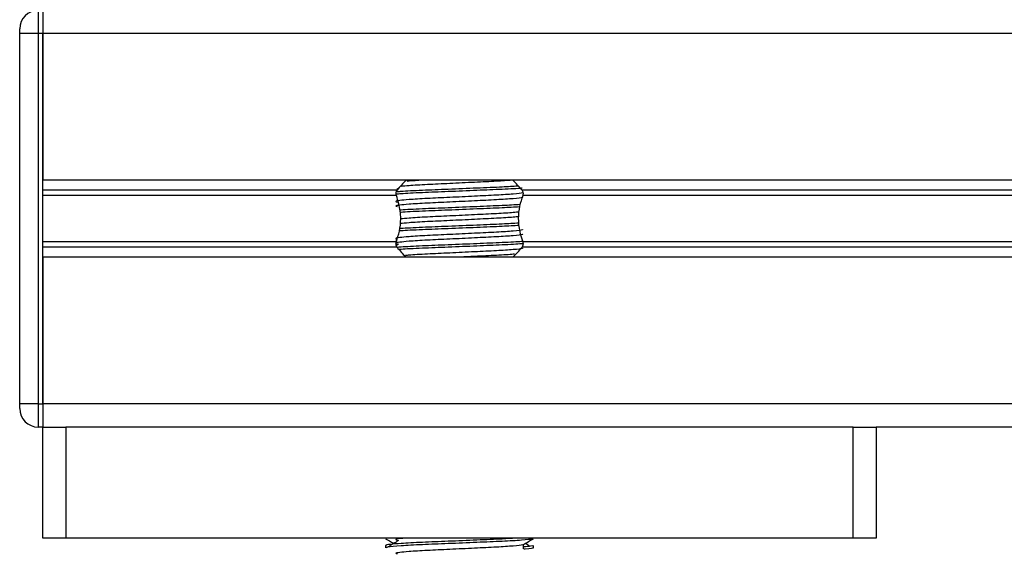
# Model space of a CAD drawing. Header units: millimetres. Extents: x 0 to 420, y 0 to 297.
# Tile 82 of 115: x 292.34 to 297.64, y 202.97 to 205.82. Entities that reach past the tile are written whole.
import ezdxf

# ---------------------------------------------------------------- set-up
doc = ezdxf.new("R2010")
doc.units = ezdxf.units.MM

msp = doc.modelspace()

# ---------------------------------------------------------------- linework, layer by layer
at = {"color": 7, "linetype": 'Continuous', "lineweight": 25}
for p, q in [((292.43658, 205.87108), (292.43658, 205.74637)), ((292.46152, 205.87108), (292.46152, 205.74637)), ((292.46152, 205.87108), (292.46152, 205.74637)), ((292.33682, 205.74637), (292.33682, 205.77131)), ((292.33682, 203.7511), (292.33682, 205.74637)), ((292.43658, 205.74637), (292.33682, 205.74637)), ((292.46152, 205.74637), (292.43658, 205.74637)), ((292.43658, 205.74637), (292.43658, 203.7511)), ((326.87989, 205.74637), (292.46152, 205.74637)), ((292.46152, 205.74637), (292.46152, 204.95575)), ((292.46152, 203.7511), (292.46152, 205.74637)), ((326.87989, 204.95575), (292.46152, 204.95575)), ((294.37748, 204.9109), (294.36862, 204.90547)), ((294.3695, 204.90167), (292.46152, 204.90167)), ((294.36592, 204.87304), (292.46152, 204.87304)), ((324.29851, 204.90167), (295.0429, 204.90167)), ((324.29493, 204.87304), (295.04648, 204.87304)), ((294.36592, 204.62444), (292.46152, 204.62444)), ((294.3695, 204.5958), (292.46152, 204.5958)), ((294.36458, 204.63927), (294.36458, 204.61923)), ((294.37748, 204.61161), (294.36688, 204.60511)), ((324.29851, 204.5958), (295.0429, 204.5958)), ((324.29493, 204.62444), (295.04648, 204.62444)), ((326.87989, 204.54173), (292.46152, 204.54173)), ((292.46152, 204.54173), (292.46152, 203.7511)), ((292.33682, 203.72616), (292.33682, 203.7511)), ((292.43658, 203.7511), (292.33682, 203.7511)), ((292.43658, 203.7511), (292.43658, 203.6264)), ((292.43658, 203.7511), (292.46152, 203.7511)), ((326.87989, 203.7511), (292.46152, 203.7511)), ((292.46152, 203.7511), (292.46152, 203.6264)), ((292.46152, 203.7511), (292.46152, 203.6264)), ((292.46152, 203.6264), (292.43658, 203.6264)), ((292.46152, 203.02782), (292.46152, 203.6264)), ((292.46152, 203.6264), (292.58623, 203.6264)), ((292.58623, 203.6264), (292.58623, 203.02782)), ((296.82617, 203.6264), (292.58623, 203.6264)), ((296.82617, 203.02782), (296.82617, 203.6264)), ((296.82617, 203.6264), (296.95087, 203.6264)), ((322.39054, 203.6264), (296.95087, 203.6264)), ((296.95087, 203.6264), (296.95087, 203.02782)), ((292.58623, 203.02782), (292.46152, 203.02782)), ((296.82617, 203.02782), (292.58623, 203.02782)), ((294.30714, 203.02782), (294.30714, 203.02649)), ((294.36458, 203.02782), (294.36458, 203.01811)), ((295.10525, 203.02649), (295.10525, 203.02782)), ((296.95087, 203.02782), (296.82617, 203.02782)), ((294.30714, 202.98906), (294.30714, 202.97662)), ((295.05125, 202.97045), (295.05125, 202.99478)), ((295.10525, 202.97662), (295.10525, 202.98906))]:
    msp.add_line(p, q, dxfattribs=at)
for centre, radius, start, end in [((292.43658, 205.77131), 0.09976, 90, 180), ((294.7062, 204.64399), 0.42399, 132.66793, 142.57212), ((294.7062, 204.64399), 0.42399, 37.42788, 47.33207), ((294.7062, 204.85349), 0.42399, 217.42788, 226.78945), ((294.7062, 204.85349), 0.42399, 312.66793, 322.57212), ((292.43658, 203.72616), 0.09976, 180, 270)]:
    msp.add_arc(centre, radius, start, end, dxfattribs=at)
for points, knots in [([(295.04438, 204.91312), (295.04297, 204.91296), (295.02331, 204.91072), (294.93787, 204.90674), (294.80159, 204.90093), (294.64546, 204.89434), (294.50236, 204.88884), (294.40192, 204.88389), (294.37274, 204.88098), (294.36444, 204.88015)], [0, 0, 0, 0, 0.0140301, 0.1956147, 0.3770176, 0.5635719, 0.7429639, 0.9268594, 1, 1, 1, 1]), ([(295.02031, 204.92399), (294.99403, 204.92239), (294.93537, 204.91881), (294.79976, 204.91341), (294.64602, 204.90681), (294.50189, 204.90131), (294.4073, 204.89659), (294.3768, 204.89388), (294.3699, 204.89327)], [0, 0, 0, 0, 0.15793939, 0.35255094, 0.5526889, 0.7451431, 0.94242866, 1, 1, 1, 1]), ([(294.98808, 204.95584), (294.96229, 204.95401), (294.90864, 204.9502), (294.78717, 204.94459), (294.65434, 204.93799), (294.52878, 204.93249), (294.437, 204.927), (294.40451, 204.92352), (294.3916, 204.92213)], [0, 0, 0, 0, 0.1645772, 0.3423508, 0.5251783, 0.700979, 0.8811979, 1, 1, 1, 1]), ([(294.5073, 204.95575), (294.47965, 204.95425), (294.44471, 204.95237), (294.42568, 204.95041), (294.42171, 204.95)], [0, 0, 0, 0, 0.7912827, 1, 1, 1, 1]), ([(295.04513, 204.88958), (295.04554, 204.88901), (295.04737, 204.88651), (295.0004, 204.88137), (294.9102, 204.87556), (294.78755, 204.86976), (294.65439, 204.86317), (294.52827, 204.85765), (294.43506, 204.85199), (294.38135, 204.84657), (294.35627, 204.84259), (294.36605, 204.8399), (294.37041, 204.8387)], [0, 0, 0, 0, 0.0351066, 0.1561349, 0.2739528, 0.3916527, 0.5126988, 0.6290926, 0.7484115, 0.8401345, 0.9287498, 1, 1, 1, 1]), ([(295.04529, 204.86588), (295.04638, 204.86491), (295.04966, 204.86201), (295.00109, 204.85644), (294.91002, 204.85062), (294.7876, 204.84482), (294.65437, 204.83823), (294.52827, 204.83271), (294.43506, 204.82705), (294.38136, 204.82163), (294.35628, 204.81765), (294.36605, 204.81496), (294.3704, 204.81377)], [0, 0, 0, 0, 0.059132, 0.1771634, 0.2920638, 0.4068492, 0.5248979, 0.6384095, 0.7547738, 0.8442256, 0.9306466, 1, 1, 1, 1]), ([(294.36592, 204.87304), (294.36575, 204.87351), (294.36478, 204.8763), (294.36382, 204.88183), (294.36419, 204.88926), (294.36595, 204.8958), (294.368, 204.89967), (294.36932, 204.90144), (294.3695, 204.90167)], [0, 0, 0, 0, 0.0508548, 0.3030287, 0.5240656, 0.7365591, 0.9653107, 1, 1, 1, 1]), ([(294.36592, 204.62444), (294.37197, 204.64292), (294.38467, 204.68167), (294.39245, 204.75332), (294.38358, 204.82044), (294.3707, 204.85878), (294.36592, 204.87304)], [0, 0, 0, 0, 0.2384824, 0.5002133, 0.8142029, 1, 1, 1, 1]), ([(295.04648, 204.87304), (295.04043, 204.85456), (295.02772, 204.81581), (295.01994, 204.74416), (295.02882, 204.67704), (295.0417, 204.63869), (295.04648, 204.62444)], [0, 0, 0, 0, 0.2384824, 0.5002133, 0.8142029, 1, 1, 1, 1]), ([(295.0429, 204.90167), (295.04329, 204.90113), (295.04492, 204.89887), (295.04723, 204.89383), (295.04857, 204.88628), (295.04826, 204.87893), (295.04705, 204.87493), (295.04648, 204.87304)], [0, 0, 0, 0, 0.0786657, 0.3295798, 0.5818024, 0.802882, 1, 1, 1, 1]), ([(295.03258, 204.82492), (295.00263, 204.82309), (294.94045, 204.81927), (294.79996, 204.81365), (294.64579, 204.80705), (294.50259, 204.80155), (294.41332, 204.79721), (294.38631, 204.79489), (294.38367, 204.79466)], [0, 0, 0, 0, 0.1833159, 0.3805505, 0.5833859, 0.778434, 0.9783786, 1, 1, 1, 1]), ([(295.02968, 204.81229), (295.00059, 204.81051), (294.93923, 204.80675), (294.79999, 204.80118), (294.64555, 204.79458), (294.50349, 204.78908), (294.41174, 204.78476), (294.38735, 204.78247), (294.38522, 204.78228)], [0, 0, 0, 0, 0.1792693, 0.3781057, 0.5825884, 0.7792206, 0.980789, 1, 1, 1, 1]), ([(295.02421, 204.76051), (295.01585, 204.75925), (294.99362, 204.75589), (294.9083, 204.75085), (294.78811, 204.74506), (294.65413, 204.73846), (294.52874, 204.73296), (294.4347, 204.72732), (294.40093, 204.72367), (294.38662, 204.72212)], [0, 0, 0, 0, 0.0944898, 0.2513541, 0.4080614, 0.5692237, 0.724192, 0.8830549, 1, 1, 1, 1]), ([(295.02688, 204.7858), (295.01784, 204.78442), (294.99505, 204.78094), (294.90841, 204.77579), (294.78808, 204.77), (294.65412, 204.7634), (294.52879, 204.7579), (294.43592, 204.75234), (294.40284, 204.74878), (294.38928, 204.74732)], [0, 0, 0, 0, 0.1028709, 0.2594114, 0.4157952, 0.5766249, 0.7312733, 0.8898082, 1, 1, 1, 1]), ([(295.02752, 204.7124), (294.99908, 204.71066), (294.93834, 204.70694), (294.79995, 204.70142), (294.64562, 204.69481), (294.50327, 204.68932), (294.41044, 204.68491), (294.38541, 204.68254), (294.38241, 204.68226)], [0, 0, 0, 0, 0.17442925, 0.3724463, 0.57608646, 0.77190839, 0.97264623, 1, 1, 1, 1]), ([(295.02597, 204.72479), (294.99799, 204.72307), (294.93771, 204.71939), (294.79988, 204.71389), (294.64581, 204.70729), (294.50259, 204.70178), (294.41335, 204.69745), (294.38636, 204.69513), (294.38374, 204.69491)], [0, 0, 0, 0, 0.1729956, 0.3727716, 0.5782206, 0.7757819, 0.9783028, 1, 1, 1, 1]), ([(295.04513, 204.69005), (295.04554, 204.68949), (295.04737, 204.68698), (295.0004, 204.68185), (294.9102, 204.67604), (294.78755, 204.67023), (294.65439, 204.66364), (294.52827, 204.65813), (294.43506, 204.65246), (294.38135, 204.64705), (294.35627, 204.64306), (294.36605, 204.64037), (294.37041, 204.63917)], [0, 0, 0, 0, 0.0351066, 0.1561349, 0.2739528, 0.3916527, 0.5126988, 0.6290926, 0.7484115, 0.8401345, 0.9287498, 1, 1, 1, 1]), ([(295.04529, 204.66635), (295.04638, 204.66539), (295.04966, 204.66249), (295.00109, 204.65692), (294.91002, 204.65109), (294.7876, 204.64529), (294.65437, 204.6387), (294.52827, 204.63319), (294.43506, 204.62752), (294.38136, 204.62211), (294.35628, 204.61812), (294.36605, 204.61544), (294.3704, 204.61424)], [0, 0, 0, 0, 0.05913196, 0.17716337, 0.29206379, 0.4068492, 0.5248979, 0.63840949, 0.75477382, 0.84422556, 0.93064656, 1, 1, 1, 1]), ([(294.3695, 204.5958), (294.36911, 204.59634), (294.36747, 204.5986), (294.36517, 204.60365), (294.36382, 204.6112), (294.36414, 204.61854), (294.36535, 204.62255), (294.36592, 204.62444)], [0, 0, 0, 0, 0.0786657, 0.3295798, 0.5818024, 0.802882, 1, 1, 1, 1]), ([(295.04586, 204.62647), (295.04399, 204.62625), (295.02404, 204.62395), (294.93803, 204.61992), (294.80152, 204.61411), (294.64557, 204.60752), (294.50197, 204.60202), (294.40679, 204.59727), (294.37599, 204.59453), (294.36876, 204.59388)], [0, 0, 0, 0, 0.0190303, 0.2027988, 0.3863835, 0.5751814, 0.756731, 0.9428382, 1, 1, 1, 1]), ([(295.04827, 204.61426), (295.04566, 204.61396), (295.02523, 204.61157), (294.93823, 204.60745), (294.80156, 204.60164), (294.64519, 204.59505), (294.50343, 204.58955), (294.41068, 204.58516), (294.38576, 204.58281), (294.38292, 204.58254)], [0, 0, 0, 0, 0.0275782, 0.2161233, 0.4044799, 0.5981853, 0.7844538, 0.9753985, 1, 1, 1, 1]), ([(295.04513, 204.59029), (295.04554, 204.58972), (295.04737, 204.58722), (295.00041, 204.58208), (294.91017, 204.57627), (294.78765, 204.57047), (294.65402, 204.56388), (294.52958, 204.55837), (294.44779, 204.55366), (294.42143, 204.55095), (294.4155, 204.55034)], [0, 0, 0, 0, 0.0448324, 0.1993902, 0.3498481, 0.5001554, 0.6547358, 0.8033751, 0.9557499, 1, 1, 1, 1]), ([(295.04648, 204.62444), (295.04664, 204.62397), (295.04761, 204.62118), (295.04858, 204.61565), (295.04821, 204.60821), (295.04645, 204.60167), (295.0444, 204.59781), (295.04307, 204.59604), (295.0429, 204.5958)], [0, 0, 0, 0, 0.0508548, 0.3030287, 0.5240656, 0.7365591, 0.9653107, 1, 1, 1, 1]), ([(295.00225, 204.55818), (294.99991, 204.55786), (294.98219, 204.55546), (294.90684, 204.55134), (294.80554, 204.54633), (294.73579, 204.54298), (294.7097, 204.54173)], [0, 0, 0, 0, 0.0552431, 0.4192215, 0.7828355, 1, 1, 1, 1]), ([(295.00851, 203.02782), (294.98578, 203.02644), (294.93051, 203.02309), (294.79948, 203.01791), (294.64645, 203.01131), (294.50048, 203.0058), (294.39225, 203.00013), (294.33159, 202.99471), (294.30386, 202.99145), (294.31057, 202.98951), (294.31213, 202.98906)], [0, 0, 0, 0, 0.10755459, 0.26163108, 0.42008291, 0.5724514, 0.72864494, 0.8487125, 0.96471642, 1, 1, 1, 1]), ([(294.30809, 203.02548), (294.31712, 203.02026), (294.33183, 203.01175), (294.34655, 203.00323), (294.35224, 202.99993)], [0, 0, 0, 0, 0.6131696, 1, 1, 1, 1]), ([(295.10048, 203.02542), (295.10018, 203.0248), (295.0989, 203.02222), (295.04735, 203.01705), (294.94189, 203.01123), (294.80032, 203.00543), (294.64637, 202.99884), (294.5, 202.99333), (294.38482, 202.98715), (294.3154, 202.98127), (294.31323, 202.97799), (294.31232, 202.97662)], [0, 0, 0, 0, 0.0399117, 0.1661575, 0.2890582, 0.4118359, 0.5381002, 0.6595169, 0.7839817, 0.9096926, 1, 1, 1, 1]), ([(294.37748, 203.01539), (294.36897, 203.01018), (294.35197, 202.99977), (294.335, 202.98936), (294.32651, 202.98415)], [0, 0, 0, 0, 0.49998997, 1, 1, 1, 1]), ([(294.40386, 203.02782), (294.39704, 203.02719), (294.37327, 203.02498), (294.35693, 203.02192), (294.36625, 203.01922), (294.3704, 203.01803)], [0, 0, 0, 0, 0.182373, 0.6359785, 1, 1, 1, 1]), ([(295.05017, 202.99415), (295.05919, 202.99937), (295.07723, 203.00982), (295.09528, 203.02026), (295.1043, 203.02548)], [0, 0, 0, 0, 0.4999356, 1, 1, 1, 1]), ([(295.08588, 202.98415), (295.0774, 202.98936), (295.06883, 202.99462), (295.06025, 202.99988), (295.06016, 202.99993)], [0, 0, 0, 0, 0.9898318, 1, 1, 1, 1]), ([(295.04513, 202.99407), (295.04554, 202.99351), (295.04737, 202.991), (295.0004, 202.98587), (294.9102, 202.98006), (294.78755, 202.97425), (294.65439, 202.96767), (294.52827, 202.96215), (294.43506, 202.95648), (294.38135, 202.95107), (294.35627, 202.94709), (294.36605, 202.9444), (294.37041, 202.9432)], [0, 0, 0, 0, 0.0351066, 0.1561349, 0.2739528, 0.3916527, 0.5126988, 0.6290926, 0.7484115, 0.8401345, 0.9287498, 1, 1, 1, 1]), ([(295.10026, 202.98906), (295.10049, 202.98757), (295.10087, 202.98505), (295.06566, 202.98231), (295.05125, 202.98119)], [0, 0, 0, 0, 0.5906829, 1, 1, 1, 1]), ([(295.10008, 202.97662), (295.10154, 202.97616), (295.10899, 202.97377), (295.08978, 202.97079), (295.05495, 202.96856), (295.05232, 202.96839)], [0, 0, 0, 0, 0.1837303, 0.9385556, 1, 1, 1, 1])]:
    msp.add_open_spline(points, degree=3, knots=knots, dxfattribs=at)

doc.saveas('drawing.dxf')
